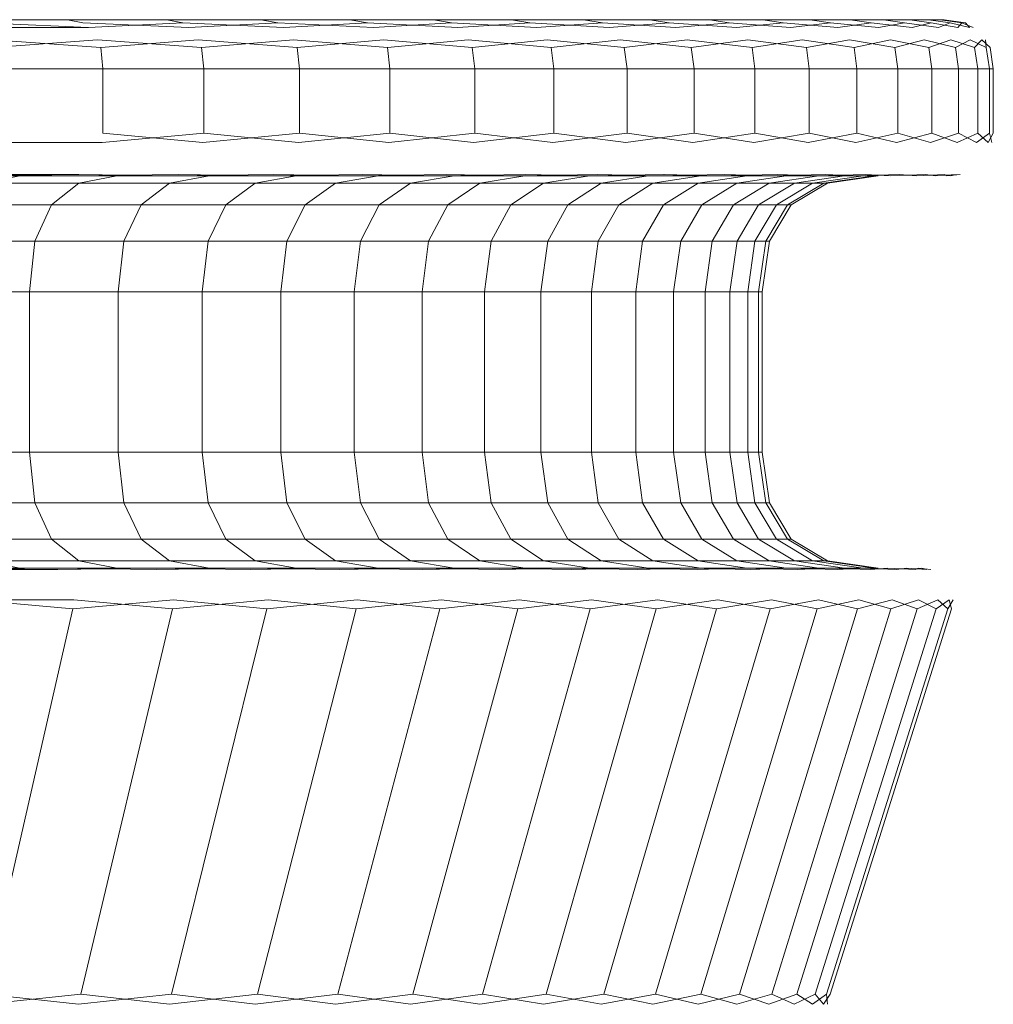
# Model space of a CAD drawing. Header units: millimetres. Extents: x 0 to 3102, y -513 to 108.
# Tile 26 of 32: x 2183.73 to 2190.99, y 100.48 to 107.82. Entities that reach past the tile are written whole.
import ezdxf

# ---------------------------------------------------------------- set-up
doc = ezdxf.new("R2010")
doc.units = ezdxf.units.MM
doc.layers.add('CI282602M_dwg', color=8, linetype='Continuous', lineweight=9)

# ---------------------------------------------------------------- blocks, each defined once
blk = doc.blocks.new('CI282602M_dwg-300031-Zachód')
at = {"color": 18, "lineweight": 9}
for p, q in [((466.4671, 107.8195), (467.2445, 107.8195)), ((467.2445, 107.8195), (466.4671, 107.8195)), ((467.4022, 107.7621), (466.5781, 107.7966)), ((467.2445, 107.8195), (467.3607, 107.7966)), ((467.2445, 107.8195), (467.9854, 107.8195)), ((467.9854, 107.8195), (467.2445, 107.8195)), ((467.2445, 107.8195), (467.3607, 107.7966)), ((468.1499, 107.7621), (467.3607, 107.7966)), ((467.4022, 107.7621), (468.1066, 107.7966)), ((467.9854, 107.8195), (468.1066, 107.7966)), ((467.9854, 107.8195), (468.6883, 107.8195)), ((468.6883, 107.8195), (467.9854, 107.8195)), ((467.9854, 107.8195), (468.1066, 107.7966)), ((468.8592, 107.7621), (468.1066, 107.7966)), ((468.1499, 107.7621), (468.8142, 107.7966)), ((468.6883, 107.8195), (468.8142, 107.7966)), ((468.6883, 107.8195), (469.3519, 107.8195)), ((469.3519, 107.8195), (468.6883, 107.8195)), ((468.6883, 107.8195), (468.8142, 107.7966)), ((469.5289, 107.7621), (468.8142, 107.7966)), ((468.8592, 107.7621), (469.4823, 107.7966)), ((469.3519, 107.8195), (469.4823, 107.7966)), ((469.3519, 107.8195), (469.9747, 107.8195)), ((469.9747, 107.8195), (469.3519, 107.8195)), ((469.3519, 107.8195), (469.4823, 107.7966)), ((470.1575, 107.7621), (469.4823, 107.7966)), ((469.5289, 107.7621), (470.1094, 107.7966)), ((469.9747, 107.8195), (470.1094, 107.7966)), ((469.9747, 107.8195), (470.5556, 107.8195)), ((470.5556, 107.8195), (469.9747, 107.8195)), ((469.9747, 107.8195), (470.1094, 107.7966)), ((470.7437, 107.7621), (470.1094, 107.7966)), ((470.1575, 107.7621), (470.6942, 107.7966)), ((470.5556, 107.8195), (470.6942, 107.7966)), ((470.5556, 107.8195), (471.093, 107.8195)), ((471.093, 107.8195), (470.5556, 107.8195)), ((470.5556, 107.8195), (470.6942, 107.7966)), ((471.2861, 107.7621), (470.6942, 107.7966)), ((470.7437, 107.7621), (471.2353, 107.7966)), ((471.093, 107.8195), (471.2353, 107.7966)), ((471.093, 107.8195), (471.5858, 107.8195)), ((471.5858, 107.8195), (471.093, 107.8195)), ((471.093, 107.8195), (471.2353, 107.7966)), ((471.7834, 107.7621), (471.2353, 107.7966)), ((471.2861, 107.7621), (471.7314, 107.7966)), ((471.5858, 107.8195), (471.7314, 107.7966)), ((471.5858, 107.8195), (472.0323, 107.8195)), ((472.0323, 107.8195), (471.5858, 107.8195)), ((471.5858, 107.8195), (471.7314, 107.7966)), ((472.2342, 107.7621), (471.7314, 107.7966)), ((471.7834, 107.7621), (472.1811, 107.7966)), ((472.0323, 107.8195), (472.1811, 107.7966)), ((472.0323, 107.8195), (472.4315, 107.8195)), ((472.4315, 107.8195), (472.0323, 107.8195)), ((472.0323, 107.8195), (472.1811, 107.7966)), ((472.637, 107.7621), (472.1811, 107.7966)), ((472.2342, 107.7621), (472.5829, 107.7966)), ((472.4315, 107.8195), (472.5829, 107.7966)), ((472.4315, 107.8195), (472.7818, 107.8195)), ((472.7818, 107.8195), (472.4315, 107.8195)), ((472.4315, 107.8195), (472.5829, 107.7966)), ((472.9906, 107.7621), (472.5829, 107.7966)), ((472.637, 107.7621), (472.9356, 107.7966)), ((472.7818, 107.8195), (472.9356, 107.7966)), ((472.7818, 107.8195), (473.082, 107.8195)), ((473.082, 107.8195), (472.7818, 107.8195)), ((472.7818, 107.8195), (472.9356, 107.7966)), ((473.2935, 107.7621), (472.9356, 107.7966)), ((472.9906, 107.7621), (473.2379, 107.7966)), ((473.082, 107.8195), (473.2379, 107.7966)), ((473.082, 107.8195), (473.3306, 107.8195)), ((473.3306, 107.8195), (473.082, 107.8195)), ((473.082, 107.8195), (473.2379, 107.7966)), ((473.5444, 107.7621), (473.2379, 107.7966)), ((473.2935, 107.7621), (473.4882, 107.7966)), ((473.3306, 107.8195), (473.4882, 107.7966)), ((473.3306, 107.8195), (473.5263, 107.8195)), ((473.5263, 107.8195), (473.3306, 107.8195)), ((473.3306, 107.8195), (473.4882, 107.7966)), ((473.742, 107.7621), (473.4882, 107.7966)), ((473.5263, 107.8195), (473.6853, 107.7966)), ((473.5263, 107.8195), (473.6678, 107.8195)), ((473.6678, 107.8195), (473.5263, 107.8195)), ((473.5263, 107.8195), (473.6853, 107.7966)), ((473.5444, 107.7621), (473.6853, 107.7966)), ((473.6678, 107.8195), (473.8278, 107.7966)), ((473.6678, 107.8195), (473.7538, 107.8195)), ((473.7538, 107.8195), (473.6678, 107.8195)), ((473.6678, 107.8195), (473.8278, 107.7966)), ((473.8849, 107.7621), (473.6853, 107.7966)), ((473.742, 107.7621), (473.8278, 107.7966)), ((473.7538, 107.8195), (473.9142, 107.7966)), ((473.7538, 107.8195), (473.7827, 107.8195)), ((473.7827, 107.8195), (473.7538, 107.8195)), ((473.7538, 107.8195), (473.9142, 107.7966)), ((473.7827, 107.8195), (473.9434, 107.7966)), ((473.9716, 107.7621), (473.8278, 107.7966)), ((473.8849, 107.7621), (473.9142, 107.7966)), ((474.0008, 107.7621), (473.9142, 107.7966)), ((473.9716, 107.7621), (473.9434, 107.7966)), ((466.6177, 107.7621), (467.4022, 107.7621)), ((467.4935, 107.613), (466.6811, 107.6704)), ((466.7049, 107.613), (467.4686, 107.6704)), ((468.2451, 107.613), (467.4686, 107.6704)), ((467.4935, 107.613), (468.2191, 107.6704)), ((468.9582, 107.613), (468.2191, 107.6704)), ((468.2451, 107.613), (468.9312, 107.6704)), ((469.6314, 107.613), (468.9312, 107.6704)), ((468.9582, 107.613), (469.6034, 107.6704)), ((470.2633, 107.613), (469.6034, 107.6704)), ((469.6314, 107.613), (470.2345, 107.6704)), ((470.8526, 107.613), (470.2345, 107.6704)), ((470.2633, 107.613), (470.8229, 107.6704)), ((471.3979, 107.613), (470.8229, 107.6704)), ((470.8526, 107.613), (471.3674, 107.6704)), ((471.8978, 107.613), (471.3674, 107.6704)), ((471.3979, 107.613), (471.8666, 107.6704)), ((472.351, 107.613), (471.8666, 107.6704)), ((471.8978, 107.613), (472.3191, 107.6704)), ((472.756, 107.613), (472.3191, 107.6704)), ((472.351, 107.613), (472.7235, 107.6704)), ((473.1115, 107.613), (472.7235, 107.6704)), ((472.756, 107.613), (473.0785, 107.6704)), ((473.416, 107.613), (473.0785, 107.6704)), ((473.1115, 107.613), (473.3826, 107.6704)), ((473.6683, 107.613), (473.3826, 107.6704)), ((473.416, 107.613), (473.6345, 107.6704)), ((473.8669, 107.613), (473.6345, 107.6704)), ((473.6683, 107.613), (473.8329, 107.6704)), ((474.0105, 107.613), (473.8329, 107.6704)), ((473.8669, 107.613), (473.9762, 107.6704)), ((474.0977, 107.613), (473.9762, 107.6704)), ((474.0105, 107.613), (474.0633, 107.6704)), ((474.127, 107.613), (474.0633, 107.6704)), ((474.0977, 107.613), (474.0926, 107.6704)), ((467.4935, 107.613), (467.5101, 107.4524)), ((467.4935, 107.613), (467.5101, 107.4524)), ((468.2451, 107.613), (468.2624, 107.4524)), ((468.2451, 107.613), (468.2624, 107.4524)), ((468.9582, 107.613), (468.9762, 107.4524)), ((468.9582, 107.613), (468.9762, 107.4524)), ((469.6314, 107.613), (469.65, 107.4524)), ((469.6314, 107.613), (469.65, 107.4524)), ((470.2633, 107.613), (470.2826, 107.4524)), ((470.2633, 107.613), (470.2826, 107.4524)), ((470.8526, 107.613), (470.8724, 107.4524)), ((470.8526, 107.613), (470.8724, 107.4524)), ((471.3979, 107.613), (471.4182, 107.4524)), ((471.3979, 107.613), (471.4182, 107.4524)), ((471.8978, 107.613), (471.9186, 107.4524)), ((471.8978, 107.613), (471.9186, 107.4524)), ((472.351, 107.613), (472.3722, 107.4524)), ((472.351, 107.613), (472.3722, 107.4524)), ((472.756, 107.613), (472.7776, 107.4524)), ((472.756, 107.613), (472.7776, 107.4524)), ((473.1115, 107.613), (473.1334, 107.4524)), ((473.1115, 107.613), (473.1334, 107.4524)), ((473.416, 107.613), (473.4383, 107.4524)), ((473.416, 107.613), (473.4383, 107.4524)), ((473.6683, 107.613), (473.6908, 107.4524)), ((473.6683, 107.613), (473.6908, 107.4524)), ((473.8669, 107.613), (473.8896, 107.4524)), ((473.8669, 107.613), (473.8896, 107.4524)), ((474.0105, 107.613), (474.0333, 107.4524)), ((474.0105, 107.613), (474.0333, 107.4524)), ((474.0977, 107.613), (474.1206, 107.4524)), ((474.0977, 107.613), (474.1206, 107.4524)), ((474.127, 107.613), (474.15, 107.4524)), ((467.5101, 107.4524), (466.7207, 107.4524)), ((466.7207, 107.4524), (467.5101, 107.4524)), ((468.2624, 107.4524), (467.5101, 107.4524)), ((467.5101, 107.4524), (468.2624, 107.4524)), ((467.5101, 107.4524), (467.5101, 106.9725)), ((467.5101, 107.4524), (467.5101, 106.9725)), ((468.9762, 107.4524), (468.2624, 107.4524)), ((468.2624, 107.4524), (468.9762, 107.4524)), ((468.2624, 107.4524), (468.2624, 106.9725)), ((468.2624, 107.4524), (468.2624, 106.9725)), ((469.65, 107.4524), (468.9762, 107.4524)), ((468.9762, 107.4524), (469.65, 107.4524)), ((468.9762, 107.4524), (468.9762, 106.9725)), ((468.9762, 107.4524), (468.9762, 106.9725)), ((470.2826, 107.4524), (469.65, 107.4524)), ((469.65, 107.4524), (470.2826, 107.4524)), ((469.65, 107.4524), (469.65, 106.9725)), ((469.65, 107.4524), (469.65, 106.9725)), ((470.8724, 107.4524), (470.2826, 107.4524)), ((470.2826, 107.4524), (470.8724, 107.4524)), ((470.2826, 107.4524), (470.2826, 106.9725)), ((470.2826, 107.4524), (470.2826, 106.9725)), ((471.4182, 107.4524), (470.8724, 107.4524)), ((470.8724, 107.4524), (471.4182, 107.4524)), ((470.8724, 107.4524), (470.8724, 106.9725)), ((470.8724, 107.4524), (470.8724, 106.9725)), ((471.9186, 107.4524), (471.4182, 107.4524)), ((471.4182, 107.4524), (471.9186, 107.4524)), ((471.4182, 107.4524), (471.4182, 106.9725)), ((471.4182, 107.4524), (471.4182, 106.9725)), ((472.3722, 107.4524), (471.9186, 107.4524)), ((471.9186, 107.4524), (472.3722, 107.4524)), ((471.9186, 107.4524), (471.9186, 106.9725)), ((471.9186, 107.4524), (471.9186, 106.9725)), ((472.7776, 107.4524), (472.3722, 107.4524)), ((472.3722, 107.4524), (472.7776, 107.4524)), ((472.3722, 107.4524), (472.3722, 106.9725)), ((472.3722, 107.4524), (472.3722, 106.9725)), ((473.1334, 107.4524), (472.7776, 107.4524)), ((472.7776, 107.4524), (473.1334, 107.4524)), ((472.7776, 107.4524), (472.7776, 106.9725)), ((472.7776, 107.4524), (472.7776, 106.9725)), ((473.4383, 107.4524), (473.1334, 107.4524)), ((473.1334, 107.4524), (473.4383, 107.4524)), ((473.1334, 107.4524), (473.1334, 106.9725)), ((473.1334, 107.4524), (473.1334, 106.9725)), ((473.6908, 107.4524), (473.4383, 107.4524)), ((473.4383, 107.4524), (473.6908, 107.4524)), ((473.4383, 107.4524), (473.4383, 106.9725)), ((473.4383, 107.4524), (473.4383, 106.9725)), ((473.8896, 107.4524), (473.6908, 107.4524)), ((473.6908, 107.4524), (473.8896, 107.4524)), ((473.6908, 107.4524), (473.6908, 106.9725)), ((473.6908, 107.4524), (473.6908, 106.9725)), ((474.0333, 107.4524), (473.8896, 107.4524)), ((473.8896, 107.4524), (474.0333, 107.4524)), ((473.8896, 107.4524), (473.8896, 106.9725)), ((473.8896, 107.4524), (473.8896, 106.9725)), ((474.1206, 107.4524), (474.0333, 107.4524)), ((474.0333, 107.4524), (474.1206, 107.4524)), ((474.0333, 107.4524), (474.0333, 106.9725)), ((474.0333, 107.4524), (474.0333, 106.9725)), ((474.15, 107.4524), (474.1206, 107.4524)), ((474.1206, 107.4524), (474.15, 107.4524)), ((474.1206, 107.4524), (474.1206, 106.9725)), ((474.1206, 107.4524), (474.1206, 106.9725)), ((474.15, 107.4524), (474.15, 106.9725)), ((467.503, 106.9031), (468.2624, 106.9725)), ((468.2549, 106.9031), (467.5101, 106.9725)), ((468.2549, 106.9031), (468.9762, 106.9725)), ((468.9684, 106.9031), (468.2624, 106.9725)), ((468.9684, 106.9031), (469.65, 106.9725)), ((469.642, 106.9031), (468.9762, 106.9725)), ((469.642, 106.9031), (470.2826, 106.9725)), ((470.2743, 106.9031), (469.65, 106.9725)), ((470.2743, 106.9031), (470.8724, 106.9725)), ((470.8639, 106.9031), (470.2826, 106.9725)), ((470.8639, 106.9031), (471.4182, 106.9725)), ((471.4095, 106.9031), (470.8724, 106.9725)), ((471.4095, 106.9031), (471.9186, 106.9725)), ((471.9097, 106.9031), (471.4182, 106.9725)), ((471.9097, 106.9031), (472.3722, 106.9725)), ((472.3631, 106.9031), (471.9186, 106.9725)), ((472.3631, 106.9031), (472.7776, 106.9725)), ((472.7683, 106.9031), (472.3722, 106.9725)), ((472.7683, 106.9031), (473.1334, 106.9725)), ((473.1239, 106.9031), (472.7776, 106.9725)), ((473.1239, 106.9031), (473.4383, 106.9725)), ((473.4287, 106.9031), (473.1334, 106.9725)), ((473.4287, 106.9031), (473.6908, 106.9725)), ((473.6811, 106.9031), (473.4383, 106.9725)), ((473.6811, 106.9031), (473.8896, 106.9725)), ((473.8798, 106.9031), (473.6908, 106.9725)), ((473.8798, 106.9031), (474.0333, 106.9725)), ((474.0235, 106.9031), (473.8896, 106.9725)), ((474.0235, 106.9031), (474.1206, 106.9725)), ((474.1107, 106.9031), (474.0333, 106.9725)), ((474.1107, 106.9031), (474.15, 106.9725)), ((474.14, 106.9032), (474.1206, 106.9725)), ((467.503, 106.9031), (466.7139, 106.9031)), ((466.7139, 106.9031), (467.503, 106.9031)), ((466.8891, 106.6555), (466.1282, 106.6555)), ((466.1282, 106.6555), (466.8891, 106.6555)), ((466.5018, 106.6555), (467.331, 106.6654)), ((467.331, 106.6654), (466.5497, 106.6654)), ((466.6156, 106.6015), (466.8891, 106.6555)), ((466.6156, 106.6015), (466.8891, 106.6555)), ((467.329, 106.6015), (466.6156, 106.6015)), ((466.6156, 106.6015), (467.329, 106.6015)), ((467.6143, 106.6555), (466.8891, 106.6555)), ((466.8891, 106.6555), (467.6143, 106.6555)), ((467.1252, 106.4395), (467.329, 106.6015)), ((467.1252, 106.4395), (467.329, 106.6015)), ((467.2809, 106.6555), (468.0756, 106.6654)), ((467.329, 106.6015), (467.6143, 106.6555)), ((467.329, 106.6015), (467.6143, 106.6555)), ((468.0059, 106.6015), (467.329, 106.6015)), ((467.329, 106.6015), (468.0059, 106.6015)), ((468.0233, 106.6555), (467.331, 106.6654)), ((468.3023, 106.6555), (467.6143, 106.6555)), ((467.6143, 106.6555), (468.3023, 106.6555)), ((467.7941, 106.4395), (468.0059, 106.6015)), ((467.7941, 106.4395), (468.0059, 106.6015)), ((468.0059, 106.6015), (468.3023, 106.6555)), ((468.0059, 106.6015), (468.3023, 106.6555)), ((468.6449, 106.6015), (468.0059, 106.6015)), ((468.0059, 106.6015), (468.6449, 106.6015)), ((468.0233, 106.6555), (468.782, 106.6654)), ((468.7277, 106.6555), (468.0756, 106.6654)), ((468.9519, 106.6555), (468.3023, 106.6555)), ((468.3023, 106.6555), (468.9519, 106.6555)), ((468.4256, 106.4395), (468.6449, 106.6015)), ((468.4256, 106.4395), (468.6449, 106.6015)), ((468.6449, 106.6015), (468.9519, 106.6555)), ((468.6449, 106.6015), (468.9519, 106.6555)), ((469.2448, 106.6015), (468.6449, 106.6015)), ((468.6449, 106.6015), (469.2448, 106.6015)), ((468.7277, 106.6555), (469.4489, 106.6654)), ((469.3926, 106.6555), (468.782, 106.6654)), ((469.5617, 106.6555), (468.9519, 106.6555)), ((468.9519, 106.6555), (469.5617, 106.6555)), ((469.0183, 106.4395), (469.2448, 106.6015)), ((469.0183, 106.4395), (469.2448, 106.6015)), ((469.2448, 106.6015), (469.5617, 106.6555)), ((469.2448, 106.6015), (469.5617, 106.6555)), ((469.8042, 106.6015), (469.2448, 106.6015)), ((469.2448, 106.6015), (469.8042, 106.6015)), ((469.3926, 106.6555), (470.075, 106.6654)), ((470.0168, 106.6555), (469.4489, 106.6654)), ((470.1305, 106.6555), (469.5617, 106.6555)), ((469.5617, 106.6555), (470.1305, 106.6555)), ((469.5711, 106.4395), (469.8042, 106.6015)), ((469.5711, 106.4395), (469.8042, 106.6015)), ((469.8042, 106.6015), (470.1305, 106.6555)), ((469.8042, 106.6015), (470.1305, 106.6555)), ((470.3219, 106.6015), (469.8042, 106.6015)), ((469.8042, 106.6015), (470.3219, 106.6015)), ((470.0168, 106.6555), (470.6588, 106.6654)), ((470.5989, 106.6555), (470.075, 106.6654)), ((470.0827, 106.4395), (470.3219, 106.6015)), ((470.0827, 106.4395), (470.3219, 106.6015)), ((470.6568, 106.6555), (470.1305, 106.6555)), ((470.1305, 106.6555), (470.6568, 106.6555)), ((470.3219, 106.6015), (470.6568, 106.6555)), ((470.3219, 106.6015), (470.6568, 106.6555)), ((470.7965, 106.6015), (470.3219, 106.6015)), ((470.3219, 106.6015), (470.7965, 106.6015)), ((470.5516, 106.4395), (470.7965, 106.6015)), ((470.5516, 106.4395), (470.7965, 106.6015)), ((470.5989, 106.6555), (471.1989, 106.6654)), ((471.1393, 106.6555), (470.6568, 106.6555)), ((470.6568, 106.6555), (471.1393, 106.6555)), ((471.1375, 106.6555), (470.6588, 106.6654)), ((470.7965, 106.6015), (471.1393, 106.6555)), ((470.7965, 106.6015), (471.1393, 106.6555)), ((471.2267, 106.6015), (470.7965, 106.6015)), ((470.7965, 106.6015), (471.2267, 106.6015)), ((470.9767, 106.4395), (471.2267, 106.6015)), ((470.9767, 106.4395), (471.2267, 106.6015)), ((471.1375, 106.6555), (471.6941, 106.6654)), ((471.5768, 106.6555), (471.1393, 106.6555)), ((471.1393, 106.6555), (471.5768, 106.6555)), ((471.6313, 106.6555), (471.1989, 106.6654)), ((471.2267, 106.6015), (471.5768, 106.6555)), ((471.2267, 106.6015), (471.5768, 106.6555)), ((471.6113, 106.6015), (471.2267, 106.6015)), ((471.2267, 106.6015), (471.6113, 106.6015)), ((471.3567, 106.4395), (471.6113, 106.6015)), ((471.3567, 106.4395), (471.6113, 106.6015)), ((471.9677, 106.6555), (471.5768, 106.6555)), ((471.5768, 106.6555), (471.9677, 106.6555)), ((471.6113, 106.6015), (471.9677, 106.6555)), ((471.6113, 106.6015), (471.9677, 106.6555)), ((471.9488, 106.6015), (471.6113, 106.6015)), ((471.6113, 106.6015), (471.9488, 106.6015)), ((471.6313, 106.6555), (472.143, 106.6654)), ((471.6902, 106.4395), (471.9488, 106.6015)), ((471.6902, 106.4395), (471.9488, 106.6015)), ((472.0788, 106.6555), (471.6942, 106.6654)), ((471.9488, 106.6015), (472.3109, 106.6555)), ((471.9488, 106.6015), (472.3109, 106.6555)), ((472.238, 106.6015), (471.9488, 106.6015)), ((471.9488, 106.6015), (472.238, 106.6015)), ((472.3109, 106.6555), (471.9677, 106.6555)), ((471.9677, 106.6555), (472.3109, 106.6555)), ((471.9759, 106.4395), (472.238, 106.6015)), ((471.9759, 106.4395), (472.238, 106.6015)), ((472.0788, 106.6555), (472.5442, 106.6654)), ((472.4788, 106.6555), (472.143, 106.6654)), ((472.2126, 106.4395), (472.4775, 106.6015)), ((472.2126, 106.4395), (472.4775, 106.6015)), ((472.238, 106.6015), (472.6049, 106.6555)), ((472.238, 106.6015), (472.6049, 106.6555)), ((472.4775, 106.6015), (472.238, 106.6015)), ((472.238, 106.6015), (472.4775, 106.6015)), ((472.6049, 106.6555), (472.3109, 106.6555)), ((472.3109, 106.6555), (472.6049, 106.6555)), ((472.3989, 106.4395), (472.6661, 106.6015)), ((472.3989, 106.4395), (472.6661, 106.6015)), ((472.4775, 106.6015), (472.8485, 106.6555)), ((472.4775, 106.6015), (472.8485, 106.6555)), ((472.6661, 106.6015), (472.4775, 106.6015)), ((472.4775, 106.6015), (472.6661, 106.6015)), ((472.4788, 106.6555), (472.8963, 106.6654)), ((472.5336, 106.4395), (472.8024, 106.6015)), ((472.5336, 106.4395), (472.8024, 106.6015)), ((472.8299, 106.6555), (472.5442, 106.6654)), ((472.8485, 106.6555), (472.6049, 106.6555)), ((472.6049, 106.6555), (472.8485, 106.6555)), ((472.6154, 106.4395), (472.8852, 106.6015)), ((472.6154, 106.4395), (472.8852, 106.6015)), ((472.6429, 106.4395), (472.913, 106.6015)), ((472.6661, 106.6015), (473.0402, 106.6555)), ((472.6661, 106.6015), (473.0402, 106.6555)), ((472.8024, 106.6015), (472.6661, 106.6015)), ((472.6661, 106.6015), (472.8024, 106.6015)), ((472.8024, 106.6015), (473.1788, 106.6555)), ((472.8024, 106.6015), (473.1788, 106.6555)), ((472.8852, 106.6015), (472.8024, 106.6015)), ((472.8024, 106.6015), (472.8852, 106.6015)), ((472.8299, 106.6555), (473.198, 106.6654)), ((473.0402, 106.6555), (472.8485, 106.6555)), ((472.8485, 106.6555), (473.0402, 106.6555)), ((472.8852, 106.6015), (473.2629, 106.6555)), ((472.8852, 106.6015), (473.2629, 106.6555)), ((472.913, 106.6015), (472.8852, 106.6015)), ((472.8852, 106.6015), (472.913, 106.6015)), ((473.1307, 106.6555), (472.8963, 106.6654)), ((472.913, 106.6015), (473.2912, 106.6555)), ((473.1788, 106.6555), (473.0402, 106.6555)), ((473.0402, 106.6555), (473.1788, 106.6555)), ((473.1307, 106.6555), (473.4479, 106.6654)), ((473.2629, 106.6555), (473.1788, 106.6555)), ((473.1788, 106.6555), (473.2629, 106.6555)), ((473.3799, 106.6555), (473.198, 106.6654)), ((473.2912, 106.6555), (473.2629, 106.6555)), ((473.2629, 106.6555), (473.2912, 106.6555)), ((473.3799, 106.6555), (473.6446, 106.6654)), ((473.576, 106.6555), (473.4479, 106.6654)), ((473.576, 106.6555), (473.7868, 106.6654)), ((473.7178, 106.6555), (473.6446, 106.6654)), ((473.7178, 106.6555), (473.8732, 106.6654)), ((473.8039, 106.6555), (473.7868, 106.6654)), ((473.8039, 106.6555), (473.9023, 106.6654)), ((473.8329, 106.6555), (473.8732, 106.6654)), ((467.1252, 106.4395), (466.4203, 106.4395)), ((466.4203, 106.4395), (467.1252, 106.4395)), ((467.003, 106.1694), (467.1252, 106.4395)), ((467.003, 106.1694), (467.1252, 106.4395)), ((467.7941, 106.4395), (467.1252, 106.4395)), ((467.1252, 106.4395), (467.7941, 106.4395)), ((467.667, 106.1694), (467.7941, 106.4395)), ((467.667, 106.1694), (467.7941, 106.4395)), ((468.4256, 106.4395), (467.7941, 106.4395)), ((467.7941, 106.4395), (468.4256, 106.4395)), ((468.294, 106.1694), (468.4256, 106.4395)), ((468.294, 106.1694), (468.4256, 106.4395)), ((469.0183, 106.4395), (468.4256, 106.4395)), ((468.4256, 106.4395), (469.0183, 106.4395)), ((468.8825, 106.1694), (469.0183, 106.4395)), ((468.8825, 106.1694), (469.0183, 106.4395)), ((469.5711, 106.4395), (469.0183, 106.4395)), ((469.0183, 106.4395), (469.5711, 106.4395)), ((469.4313, 106.1694), (469.5711, 106.4395)), ((469.4313, 106.1694), (469.5711, 106.4395)), ((470.0827, 106.4395), (469.5711, 106.4395)), ((469.5711, 106.4395), (470.0827, 106.4395)), ((469.9391, 106.1694), (470.0827, 106.4395)), ((469.9391, 106.1694), (470.0827, 106.4395)), ((470.5516, 106.4395), (470.0827, 106.4395)), ((470.0827, 106.4395), (470.5516, 106.4395)), ((470.4047, 106.1694), (470.5516, 106.4395)), ((470.4047, 106.1694), (470.5516, 106.4395)), ((470.9767, 106.4395), (470.5516, 106.4395)), ((470.5516, 106.4395), (470.9767, 106.4395)), ((470.8268, 106.1694), (470.9767, 106.4395)), ((470.8268, 106.1694), (470.9767, 106.4395)), ((471.3567, 106.4395), (470.9767, 106.4395)), ((470.9767, 106.4395), (471.3567, 106.4395)), ((471.2039, 106.1694), (471.3567, 106.4395)), ((471.2039, 106.1694), (471.3567, 106.4395)), ((471.6902, 106.4395), (471.3567, 106.4395)), ((471.3567, 106.4395), (471.6902, 106.4395)), ((471.535, 106.1694), (471.6902, 106.4395)), ((471.535, 106.1694), (471.6902, 106.4395)), ((471.9759, 106.4395), (471.6902, 106.4395)), ((471.6902, 106.4395), (471.9759, 106.4395)), ((471.8186, 106.1694), (471.9759, 106.4395)), ((471.8186, 106.1694), (471.9759, 106.4395)), ((472.2126, 106.4395), (471.9759, 106.4395)), ((471.9759, 106.4395), (472.2126, 106.4395)), ((472.0536, 106.1694), (472.2126, 106.4395)), ((472.0536, 106.1694), (472.2126, 106.4395)), ((472.3989, 106.4395), (472.2126, 106.4395)), ((472.2126, 106.4395), (472.3989, 106.4395)), ((472.2386, 106.1694), (472.3989, 106.4395)), ((472.2386, 106.1694), (472.3989, 106.4395)), ((472.3723, 106.1694), (472.5336, 106.4395)), ((472.3723, 106.1694), (472.5336, 106.4395)), ((472.5336, 106.4395), (472.3989, 106.4395)), ((472.3989, 106.4395), (472.5336, 106.4395)), ((472.4535, 106.1694), (472.6154, 106.4395)), ((472.4535, 106.1694), (472.6154, 106.4395)), ((472.4808, 106.1694), (472.6429, 106.4395)), ((472.6154, 106.4395), (472.5336, 106.4395)), ((472.5336, 106.4395), (472.6154, 106.4395)), ((472.6429, 106.4395), (472.6154, 106.4395)), ((472.6154, 106.4395), (472.6429, 106.4395)), ((466.303, 106.1694), (467.003, 106.1694)), ((467.003, 106.1694), (466.303, 106.1694)), ((466.9622, 105.7914), (467.003, 106.1694)), ((466.9622, 105.7914), (467.003, 106.1694)), ((467.003, 106.1694), (467.667, 106.1694)), ((467.667, 106.1694), (467.003, 106.1694)), ((467.6247, 105.7914), (467.667, 106.1694)), ((467.6247, 105.7914), (467.667, 106.1694)), ((467.667, 106.1694), (468.294, 106.1694)), ((468.294, 106.1694), (467.667, 106.1694)), ((468.2501, 105.7914), (468.294, 106.1694)), ((468.2501, 105.7914), (468.294, 106.1694)), ((468.294, 106.1694), (468.8825, 106.1694)), ((468.8825, 106.1694), (468.294, 106.1694)), ((468.8372, 105.7914), (468.8825, 106.1694)), ((468.8372, 105.7914), (468.8825, 106.1694)), ((468.8825, 106.1694), (469.4313, 106.1694)), ((469.4313, 106.1694), (468.8825, 106.1694)), ((469.3847, 105.7914), (469.4313, 106.1694)), ((469.3847, 105.7914), (469.4313, 106.1694)), ((469.4313, 106.1694), (469.9391, 106.1694)), ((469.9391, 106.1694), (469.4313, 106.1694)), ((469.8913, 105.7914), (469.9391, 106.1694)), ((469.8913, 105.7914), (469.9391, 106.1694)), ((469.9391, 106.1694), (470.4047, 106.1694)), ((470.4047, 106.1694), (469.9391, 106.1694)), ((470.3558, 105.7914), (470.4047, 106.1694)), ((470.3558, 105.7914), (470.4047, 106.1694)), ((470.4047, 106.1694), (470.8268, 106.1694)), ((470.8268, 106.1694), (470.4047, 106.1694)), ((470.7768, 105.7914), (470.8268, 106.1694)), ((470.7768, 105.7914), (470.8268, 106.1694)), ((470.8268, 106.1694), (471.2039, 106.1694)), ((471.2039, 106.1694), (470.8268, 106.1694)), ((471.153, 105.7914), (471.2039, 106.1694)), ((471.153, 105.7914), (471.2039, 106.1694)), ((471.2039, 106.1694), (471.535, 106.1694)), ((471.535, 106.1694), (471.2039, 106.1694)), ((471.4833, 105.7914), (471.535, 106.1694)), ((471.4833, 105.7914), (471.535, 106.1694)), ((471.535, 106.1694), (471.8186, 106.1694)), ((471.8186, 106.1694), (471.535, 106.1694)), ((471.7662, 105.7914), (471.8186, 106.1694)), ((471.7662, 105.7914), (471.8186, 106.1694)), ((471.8186, 106.1694), (472.0536, 106.1694)), ((472.0536, 106.1694), (471.8186, 106.1694)), ((472.0006, 105.7914), (472.0536, 106.1694)), ((472.0006, 105.7914), (472.0536, 106.1694)), ((472.0536, 106.1694), (472.2386, 106.1694)), ((472.2386, 106.1694), (472.0536, 106.1694)), ((472.1851, 105.7914), (472.2386, 106.1694)), ((472.1851, 105.7914), (472.2386, 106.1694)), ((472.2386, 106.1694), (472.3723, 106.1694)), ((472.3723, 106.1694), (472.2386, 106.1694)), ((472.3185, 105.7914), (472.3723, 106.1694)), ((472.3185, 105.7914), (472.3723, 106.1694)), ((472.3723, 106.1694), (472.4535, 106.1694)), ((472.4535, 106.1694), (472.3723, 106.1694)), ((472.3995, 105.7914), (472.4535, 106.1694)), ((472.3995, 105.7914), (472.4535, 106.1694)), ((472.4268, 105.7914), (472.4808, 106.1694)), ((472.4535, 106.1694), (472.4808, 106.1694)), ((472.4808, 106.1694), (472.4535, 106.1694)), ((466.2639, 105.7914), (466.9622, 105.7914)), ((466.9622, 105.7914), (466.2639, 105.7914)), ((466.9622, 105.7914), (467.6247, 105.7914)), ((467.6247, 105.7914), (466.9622, 105.7914)), ((466.9622, 104.5944), (466.9622, 105.7914)), ((466.9622, 104.5944), (466.9622, 105.7914)), ((467.6247, 105.7914), (468.2501, 105.7914)), ((468.2501, 105.7914), (467.6247, 105.7914)), ((467.6247, 104.5944), (467.6247, 105.7914)), ((467.6247, 104.5944), (467.6247, 105.7914)), ((468.2501, 105.7914), (468.8372, 105.7914)), ((468.8372, 105.7914), (468.2501, 105.7914)), ((468.2501, 104.5944), (468.2501, 105.7914)), ((468.2501, 104.5944), (468.2501, 105.7914)), ((468.8372, 105.7914), (469.3847, 105.7914)), ((469.3847, 105.7914), (468.8372, 105.7914)), ((468.8372, 104.5944), (468.8372, 105.7914)), ((468.8372, 104.5944), (468.8372, 105.7914)), ((469.3847, 105.7914), (469.8913, 105.7914)), ((469.8913, 105.7914), (469.3847, 105.7914)), ((469.3847, 104.5944), (469.3847, 105.7914)), ((469.3847, 104.5944), (469.3847, 105.7914)), ((469.8913, 105.7914), (470.3558, 105.7914)), ((470.3558, 105.7914), (469.8913, 105.7914)), ((469.8913, 104.5944), (469.8913, 105.7914)), ((469.8913, 104.5944), (469.8913, 105.7914)), ((470.3558, 105.7914), (470.7768, 105.7914)), ((470.7768, 105.7914), (470.3558, 105.7914)), ((470.3558, 104.5944), (470.3558, 105.7914)), ((470.3558, 104.5944), (470.3558, 105.7914)), ((470.7768, 105.7914), (471.153, 105.7914)), ((471.153, 105.7914), (470.7768, 105.7914)), ((470.7768, 104.5944), (470.7768, 105.7914)), ((470.7768, 104.5944), (470.7768, 105.7914)), ((471.153, 105.7914), (471.4833, 105.7914)), ((471.4833, 105.7914), (471.153, 105.7914)), ((471.153, 104.5944), (471.153, 105.7914)), ((471.153, 104.5944), (471.153, 105.7914)), ((471.4833, 105.7914), (471.7662, 105.7914)), ((471.7662, 105.7914), (471.4833, 105.7914)), ((471.4833, 104.5944), (471.4833, 105.7914)), ((471.4833, 104.5944), (471.4833, 105.7914)), ((471.7662, 105.7914), (472.0006, 105.7914)), ((472.0006, 105.7914), (471.7662, 105.7914)), ((471.7662, 104.5944), (471.7662, 105.7914)), ((471.7662, 104.5944), (471.7662, 105.7914)), ((472.0006, 105.7914), (472.1851, 105.7914)), ((472.1851, 105.7914), (472.0006, 105.7914)), ((472.0006, 104.5944), (472.0006, 105.7914)), ((472.0006, 104.5944), (472.0006, 105.7914)), ((472.1851, 105.7914), (472.3185, 105.7914)), ((472.3185, 105.7914), (472.1851, 105.7914)), ((472.1851, 104.5944), (472.1851, 105.7914)), ((472.1851, 104.5944), (472.1851, 105.7914)), ((472.3185, 105.7914), (472.3995, 105.7914)), ((472.3995, 105.7914), (472.3185, 105.7914)), ((472.3185, 104.5944), (472.3185, 105.7914)), ((472.3185, 104.5944), (472.3185, 105.7914)), ((472.3995, 105.7914), (472.4268, 105.7914)), ((472.4268, 105.7914), (472.3995, 105.7914)), ((472.3995, 104.5944), (472.3995, 105.7914)), ((472.3995, 104.5944), (472.3995, 105.7914)), ((472.4268, 104.5944), (472.4268, 105.7914)), ((466.9622, 104.5944), (466.2639, 104.5944)), ((466.2639, 104.5944), (466.9622, 104.5944)), ((467.003, 104.2163), (466.9622, 104.5944)), ((467.6247, 104.5944), (466.9622, 104.5944)), ((467.003, 104.2163), (466.9622, 104.5944)), ((466.9622, 104.5944), (467.6247, 104.5944)), ((467.667, 104.2163), (467.6247, 104.5944)), ((468.2501, 104.5944), (467.6247, 104.5944)), ((467.667, 104.2163), (467.6247, 104.5944)), ((467.6247, 104.5944), (468.2501, 104.5944)), ((468.294, 104.2163), (468.2501, 104.5944)), ((468.8372, 104.5944), (468.2501, 104.5944)), ((468.294, 104.2163), (468.2501, 104.5944)), ((468.2501, 104.5944), (468.8372, 104.5944)), ((468.8825, 104.2163), (468.8372, 104.5944)), ((469.3847, 104.5944), (468.8372, 104.5944)), ((468.8825, 104.2163), (468.8372, 104.5944)), ((468.8372, 104.5944), (469.3847, 104.5944)), ((469.4313, 104.2163), (469.3847, 104.5944)), ((469.8913, 104.5944), (469.3847, 104.5944)), ((469.4313, 104.2163), (469.3847, 104.5944)), ((469.3847, 104.5944), (469.8913, 104.5944)), ((469.9391, 104.2163), (469.8913, 104.5944)), ((470.3558, 104.5944), (469.8913, 104.5944)), ((469.9391, 104.2163), (469.8913, 104.5944)), ((469.8913, 104.5944), (470.3558, 104.5944)), ((470.4047, 104.2163), (470.3558, 104.5944)), ((470.7768, 104.5944), (470.3558, 104.5944)), ((470.4047, 104.2163), (470.3558, 104.5944)), ((470.3558, 104.5944), (470.7768, 104.5944)), ((470.8268, 104.2163), (470.7768, 104.5944)), ((471.153, 104.5944), (470.7768, 104.5944)), ((470.8268, 104.2163), (470.7768, 104.5944)), ((470.7768, 104.5944), (471.153, 104.5944)), ((471.2039, 104.2163), (471.153, 104.5944)), ((471.4833, 104.5944), (471.153, 104.5944)), ((471.2039, 104.2163), (471.153, 104.5944)), ((471.153, 104.5944), (471.4833, 104.5944)), ((471.535, 104.2163), (471.4833, 104.5944)), ((471.7662, 104.5944), (471.4833, 104.5944)), ((471.535, 104.2163), (471.4833, 104.5944)), ((471.4833, 104.5944), (471.7662, 104.5944)), ((471.8186, 104.2163), (471.7662, 104.5944)), ((472.0006, 104.5944), (471.7662, 104.5944)), ((471.8186, 104.2163), (471.7662, 104.5944)), ((471.7662, 104.5944), (472.0006, 104.5944)), ((472.0536, 104.2163), (472.0006, 104.5944)), ((472.1851, 104.5944), (472.0006, 104.5944)), ((472.0536, 104.2163), (472.0006, 104.5944)), ((472.0006, 104.5944), (472.1851, 104.5944)), ((472.2386, 104.2163), (472.1851, 104.5944)), ((472.3185, 104.5944), (472.1851, 104.5944)), ((472.2386, 104.2163), (472.1851, 104.5944)), ((472.1851, 104.5944), (472.3185, 104.5944)), ((472.3723, 104.2163), (472.3185, 104.5944)), ((472.3995, 104.5944), (472.3185, 104.5944)), ((472.3723, 104.2163), (472.3185, 104.5944)), ((472.3185, 104.5944), (472.3995, 104.5944)), ((472.4535, 104.2163), (472.3995, 104.5944)), ((472.4268, 104.5944), (472.3995, 104.5944)), ((472.4535, 104.2163), (472.3995, 104.5944)), ((472.3995, 104.5944), (472.4268, 104.5944)), ((472.4808, 104.2163), (472.4268, 104.5944)), ((467.003, 104.2163), (466.303, 104.2163)), ((466.303, 104.2163), (467.003, 104.2163)), ((467.1252, 103.9462), (467.003, 104.2163)), ((467.667, 104.2163), (467.003, 104.2163)), ((467.1252, 103.9462), (467.003, 104.2163)), ((467.003, 104.2163), (467.667, 104.2163)), ((467.7941, 103.9462), (467.667, 104.2163)), ((468.294, 104.2163), (467.667, 104.2163)), ((467.7941, 103.9462), (467.667, 104.2163)), ((467.667, 104.2163), (468.294, 104.2163)), ((468.4256, 103.9462), (468.294, 104.2163)), ((468.8825, 104.2163), (468.294, 104.2163)), ((468.4256, 103.9462), (468.294, 104.2163)), ((468.294, 104.2163), (468.8825, 104.2163)), ((469.0183, 103.9462), (468.8825, 104.2163)), ((469.4313, 104.2163), (468.8825, 104.2163)), ((469.0183, 103.9462), (468.8825, 104.2163)), ((468.8825, 104.2163), (469.4313, 104.2163)), ((469.5711, 103.9462), (469.4313, 104.2163)), ((469.9391, 104.2163), (469.4313, 104.2163)), ((469.5711, 103.9462), (469.4313, 104.2163)), ((469.4313, 104.2163), (469.9391, 104.2163)), ((470.0827, 103.9462), (469.9391, 104.2163)), ((470.4047, 104.2163), (469.9391, 104.2163)), ((470.0827, 103.9462), (469.9391, 104.2163)), ((469.9391, 104.2163), (470.4047, 104.2163)), ((470.5516, 103.9462), (470.4047, 104.2163)), ((470.8268, 104.2163), (470.4047, 104.2163)), ((470.5516, 103.9462), (470.4047, 104.2163)), ((470.4047, 104.2163), (470.8268, 104.2163)), ((470.9767, 103.9462), (470.8268, 104.2163)), ((471.2039, 104.2163), (470.8268, 104.2163)), ((470.9767, 103.9462), (470.8268, 104.2163)), ((470.8268, 104.2163), (471.2039, 104.2163)), ((471.3567, 103.9462), (471.2039, 104.2163)), ((471.535, 104.2163), (471.2039, 104.2163)), ((471.3567, 103.9462), (471.2039, 104.2163)), ((471.2039, 104.2163), (471.535, 104.2163)), ((471.6902, 103.9462), (471.535, 104.2163)), ((471.8186, 104.2163), (471.535, 104.2163)), ((471.6902, 103.9462), (471.535, 104.2163)), ((471.535, 104.2163), (471.8186, 104.2163)), ((471.9759, 103.9462), (471.8186, 104.2163)), ((472.0536, 104.2163), (471.8186, 104.2163)), ((471.9759, 103.9462), (471.8186, 104.2163)), ((471.8186, 104.2163), (472.0536, 104.2163)), ((472.2126, 103.9462), (472.0536, 104.2163)), ((472.2386, 104.2163), (472.0536, 104.2163)), ((472.2126, 103.9462), (472.0536, 104.2163)), ((472.0536, 104.2163), (472.2386, 104.2163)), ((472.3989, 103.9462), (472.2386, 104.2163)), ((472.3723, 104.2163), (472.2386, 104.2163)), ((472.3989, 103.9462), (472.2386, 104.2163)), ((472.2386, 104.2163), (472.3723, 104.2163)), ((472.5336, 103.9462), (472.3723, 104.2163)), ((472.4535, 104.2163), (472.3723, 104.2163)), ((472.5336, 103.9462), (472.3723, 104.2163)), ((472.3723, 104.2163), (472.4535, 104.2163)), ((472.6154, 103.9462), (472.4535, 104.2163)), ((472.4808, 104.2163), (472.4535, 104.2163)), ((472.6154, 103.9462), (472.4535, 104.2163)), ((472.4535, 104.2163), (472.4808, 104.2163)), ((472.6429, 103.9462), (472.4808, 104.2163)), ((467.1252, 103.9462), (466.4203, 103.9462)), ((466.4203, 103.9462), (467.1252, 103.9462)), ((467.329, 103.7842), (467.1252, 103.9462)), ((467.7941, 103.9462), (467.1252, 103.9462)), ((467.1252, 103.9462), (467.7941, 103.9462)), ((467.329, 103.7842), (467.1252, 103.9462)), ((468.0059, 103.7842), (467.7941, 103.9462)), ((468.4256, 103.9462), (467.7941, 103.9462)), ((467.7941, 103.9462), (468.4256, 103.9462)), ((468.0059, 103.7842), (467.7941, 103.9462)), ((468.6449, 103.7842), (468.4256, 103.9462)), ((469.0183, 103.9462), (468.4256, 103.9462)), ((468.4256, 103.9462), (469.0183, 103.9462)), ((468.6449, 103.7842), (468.4256, 103.9462)), ((469.2448, 103.7842), (469.0183, 103.9462)), ((469.5711, 103.9462), (469.0183, 103.9462)), ((469.0183, 103.9462), (469.5711, 103.9462)), ((469.2448, 103.7842), (469.0183, 103.9462)), ((469.8042, 103.7842), (469.5711, 103.9462)), ((470.0827, 103.9462), (469.5711, 103.9462)), ((469.5711, 103.9462), (470.0827, 103.9462)), ((469.8042, 103.7842), (469.5711, 103.9462)), ((470.3219, 103.7842), (470.0827, 103.9462)), ((470.5516, 103.9462), (470.0827, 103.9462)), ((470.0827, 103.9462), (470.5516, 103.9462)), ((470.3219, 103.7842), (470.0827, 103.9462)), ((470.7965, 103.7842), (470.5516, 103.9462)), ((470.9767, 103.9462), (470.5516, 103.9462)), ((470.5516, 103.9462), (470.9767, 103.9462)), ((470.7965, 103.7842), (470.5516, 103.9462)), ((471.2267, 103.7842), (470.9767, 103.9462)), ((471.3567, 103.9462), (470.9767, 103.9462)), ((470.9767, 103.9462), (471.3567, 103.9462)), ((471.2267, 103.7842), (470.9767, 103.9462)), ((471.6113, 103.7842), (471.3567, 103.9462)), ((471.6902, 103.9462), (471.3567, 103.9462)), ((471.3567, 103.9462), (471.6902, 103.9462)), ((471.6113, 103.7842), (471.3567, 103.9462)), ((471.9488, 103.7842), (471.6902, 103.9462)), ((471.9759, 103.9462), (471.6902, 103.9462)), ((471.6902, 103.9462), (471.9759, 103.9462)), ((471.9488, 103.7842), (471.6902, 103.9462)), ((472.238, 103.7842), (471.9759, 103.9462)), ((472.2126, 103.9462), (471.9759, 103.9462)), ((471.9759, 103.9462), (472.2126, 103.9462)), ((472.238, 103.7842), (471.9759, 103.9462)), ((472.4775, 103.7842), (472.2126, 103.9462)), ((472.3989, 103.9462), (472.2126, 103.9462)), ((472.2126, 103.9462), (472.3989, 103.9462)), ((472.4775, 103.7842), (472.2126, 103.9462)), ((472.6661, 103.7842), (472.3989, 103.9462)), ((472.5336, 103.9462), (472.3989, 103.9462)), ((472.3989, 103.9462), (472.5336, 103.9462)), ((472.6661, 103.7842), (472.3989, 103.9462)), ((472.8024, 103.7842), (472.5336, 103.9462)), ((472.6154, 103.9462), (472.5336, 103.9462)), ((472.5336, 103.9462), (472.6154, 103.9462)), ((472.8024, 103.7842), (472.5336, 103.9462)), ((472.8852, 103.7842), (472.6154, 103.9462)), ((472.6429, 103.9462), (472.6154, 103.9462)), ((472.6154, 103.9462), (472.6429, 103.9462)), ((472.8852, 103.7842), (472.6154, 103.9462)), ((472.913, 103.7842), (472.6429, 103.9462)), ((466.8891, 103.7302), (466.6156, 103.7842)), ((466.6156, 103.7842), (467.329, 103.7842)), ((467.329, 103.7842), (466.6156, 103.7842)), ((466.8891, 103.7302), (466.6156, 103.7842)), ((467.6143, 103.7302), (467.329, 103.7842)), ((467.329, 103.7842), (468.0059, 103.7842)), ((468.0059, 103.7842), (467.329, 103.7842)), ((467.6143, 103.7302), (467.329, 103.7842)), ((468.3023, 103.7302), (468.0059, 103.7842)), ((468.0059, 103.7842), (468.6449, 103.7842)), ((468.6449, 103.7842), (468.0059, 103.7842)), ((468.3023, 103.7302), (468.0059, 103.7842)), ((468.9519, 103.7302), (468.6449, 103.7842)), ((468.6449, 103.7842), (469.2448, 103.7842)), ((469.2448, 103.7842), (468.6449, 103.7842)), ((468.9519, 103.7302), (468.6449, 103.7842)), ((469.5617, 103.7302), (469.2448, 103.7842)), ((469.2448, 103.7842), (469.8042, 103.7842)), ((469.8042, 103.7842), (469.2448, 103.7842)), ((469.5617, 103.7302), (469.2448, 103.7842)), ((470.1305, 103.7302), (469.8042, 103.7842)), ((469.8042, 103.7842), (470.3219, 103.7842)), ((470.3219, 103.7842), (469.8042, 103.7842)), ((470.1305, 103.7302), (469.8042, 103.7842)), ((470.6568, 103.7302), (470.3219, 103.7842)), ((470.3219, 103.7842), (470.7965, 103.7842)), ((470.7965, 103.7842), (470.3219, 103.7842)), ((470.6568, 103.7302), (470.3219, 103.7842)), ((471.1393, 103.7302), (470.7965, 103.7842)), ((470.7965, 103.7842), (471.2267, 103.7842)), ((471.2267, 103.7842), (470.7965, 103.7842)), ((471.1393, 103.7302), (470.7965, 103.7842)), ((471.5768, 103.7302), (471.2267, 103.7842)), ((471.2267, 103.7842), (471.6113, 103.7842)), ((471.6113, 103.7842), (471.2267, 103.7842)), ((471.5768, 103.7302), (471.2267, 103.7842)), ((471.9677, 103.7302), (471.6113, 103.7842)), ((471.6113, 103.7842), (471.9488, 103.7842)), ((471.9488, 103.7842), (471.6113, 103.7842)), ((471.9677, 103.7302), (471.6113, 103.7842)), ((472.3109, 103.7302), (471.9488, 103.7842)), ((471.9488, 103.7842), (472.238, 103.7842)), ((472.238, 103.7842), (471.9488, 103.7842)), ((472.3109, 103.7302), (471.9488, 103.7842)), ((472.6049, 103.7302), (472.238, 103.7842)), ((472.238, 103.7842), (472.4775, 103.7842)), ((472.4775, 103.7842), (472.238, 103.7842)), ((472.6049, 103.7302), (472.238, 103.7842)), ((472.8485, 103.7302), (472.4775, 103.7842)), ((472.4775, 103.7842), (472.6661, 103.7842)), ((472.6661, 103.7842), (472.4775, 103.7842)), ((472.8485, 103.7302), (472.4775, 103.7842)), ((473.0402, 103.7302), (472.6661, 103.7842)), ((472.6661, 103.7842), (472.8024, 103.7842)), ((472.8024, 103.7842), (472.6661, 103.7842)), ((473.0402, 103.7302), (472.6661, 103.7842)), ((473.1788, 103.7302), (472.8024, 103.7842)), ((472.8024, 103.7842), (472.8852, 103.7842)), ((472.8852, 103.7842), (472.8024, 103.7842)), ((473.1788, 103.7302), (472.8024, 103.7842)), ((473.2629, 103.7302), (472.8852, 103.7842)), ((472.8852, 103.7842), (472.913, 103.7842)), ((472.913, 103.7842), (472.8852, 103.7842)), ((473.2629, 103.7302), (472.8852, 103.7842)), ((473.2912, 103.7302), (472.913, 103.7842)), ((466.1282, 103.7302), (466.8891, 103.7302)), ((466.8891, 103.7302), (466.1282, 103.7302)), ((467.1251, 103.7302), (466.3989, 103.7207)), ((466.3989, 103.7207), (467.1731, 103.7207)), ((466.8891, 103.7302), (467.6143, 103.7302)), ((467.6143, 103.7302), (466.8891, 103.7302)), ((467.1251, 103.7302), (467.9108, 103.7207)), ((467.8607, 103.7302), (467.1731, 103.7207)), ((467.6143, 103.7302), (468.3023, 103.7302)), ((468.3023, 103.7302), (467.6143, 103.7302)), ((467.8607, 103.7302), (468.6107, 103.7207)), ((468.5587, 103.7302), (467.9108, 103.7207)), ((468.3023, 103.7302), (468.9519, 103.7302)), ((468.9519, 103.7302), (468.3023, 103.7302)), ((468.5587, 103.7302), (469.2715, 103.7207)), ((469.2177, 103.7302), (468.6107, 103.7207)), ((468.9519, 103.7302), (469.5617, 103.7302)), ((469.5617, 103.7302), (468.9519, 103.7302)), ((469.2177, 103.7302), (469.8918, 103.7207)), ((469.8362, 103.7302), (469.2715, 103.7207)), ((469.5617, 103.7302), (470.1305, 103.7302)), ((470.1305, 103.7302), (469.5617, 103.7302)), ((469.8362, 103.7302), (470.4702, 103.7207)), ((470.413, 103.7302), (469.8918, 103.7207)), ((470.1305, 103.7302), (470.6568, 103.7302)), ((470.6568, 103.7302), (470.1305, 103.7302)), ((470.413, 103.7302), (471.0054, 103.7207)), ((470.9467, 103.7302), (470.4702, 103.7207)), ((470.6568, 103.7302), (471.1393, 103.7302)), ((471.1393, 103.7302), (470.6568, 103.7302)), ((470.9467, 103.7302), (471.4961, 103.7207)), ((471.4359, 103.7302), (471.0054, 103.7207)), ((471.1393, 103.7302), (471.5768, 103.7302)), ((471.5768, 103.7302), (471.1393, 103.7302)), ((471.4359, 103.7302), (471.9408, 103.7207)), ((471.8794, 103.7302), (471.4961, 103.7207)), ((471.5768, 103.7302), (471.9677, 103.7302)), ((471.9677, 103.7302), (471.5768, 103.7302)), ((471.8794, 103.7302), (472.3383, 103.7207)), ((472.2758, 103.7302), (471.9408, 103.7207)), ((471.9677, 103.7302), (472.3109, 103.7302)), ((472.3109, 103.7302), (471.9677, 103.7302)), ((472.2757, 103.7302), (472.6872, 103.7207)), ((472.3109, 103.7302), (472.6049, 103.7302)), ((472.6049, 103.7302), (472.3109, 103.7302)), ((472.6236, 103.7302), (472.3383, 103.7207)), ((472.6049, 103.7302), (472.8485, 103.7302)), ((472.8485, 103.7302), (472.6049, 103.7302)), ((472.6236, 103.7302), (472.9861, 103.7207)), ((472.9217, 103.7302), (472.6872, 103.7207)), ((472.8485, 103.7302), (473.0402, 103.7302)), ((473.0402, 103.7302), (472.8485, 103.7302)), ((472.9217, 103.7302), (473.2337, 103.7207)), ((473.1686, 103.7302), (472.9861, 103.7207)), ((473.0402, 103.7302), (473.1788, 103.7302)), ((473.1788, 103.7302), (473.0402, 103.7302)), ((473.1686, 103.7302), (473.4286, 103.7207)), ((473.1788, 103.7302), (473.2629, 103.7302)), ((473.2629, 103.7302), (473.1788, 103.7302)), ((473.3629, 103.7302), (473.2337, 103.7207)), ((473.2629, 103.7302), (473.2912, 103.7302)), ((473.2912, 103.7302), (473.2629, 103.7302)), ((473.3629, 103.7302), (473.5695, 103.7207)), ((473.5035, 103.7302), (473.4286, 103.7207)), ((473.5035, 103.7302), (473.6551, 103.7207)), ((473.5888, 103.7302), (473.5695, 103.7207)), ((473.5888, 103.7302), (473.6839, 103.7207)), ((473.6175, 103.7302), (473.6551, 103.7207)), ((467.2934, 103.494), (466.5138, 103.494)), ((466.5138, 103.494), (467.2854, 103.4279)), ((468.0362, 103.494), (467.2854, 103.4279)), ((467.2934, 103.494), (468.028, 103.4279)), ((468.7411, 103.494), (468.028, 103.4279)), ((468.0362, 103.494), (468.7325, 103.4279)), ((469.4065, 103.494), (468.7325, 103.4279)), ((468.7411, 103.494), (469.3976, 103.4279)), ((470.0311, 103.494), (469.3976, 103.4279)), ((469.4065, 103.494), (470.0219, 103.4279)), ((470.6136, 103.494), (470.0219, 103.4279)), ((470.0311, 103.494), (470.6042, 103.4279)), ((471.1527, 103.494), (470.6042, 103.4279)), ((470.6136, 103.494), (471.143, 103.4279)), ((471.6468, 103.494), (471.143, 103.4279)), ((471.1527, 103.494), (471.6369, 103.4279)), ((472.0947, 103.494), (471.6369, 103.4279)), ((471.6468, 103.494), (472.0846, 103.4279)), ((472.495, 103.494), (472.0846, 103.4279)), ((472.0947, 103.494), (472.4847, 103.4279)), ((472.8464, 103.494), (472.4847, 103.4279)), ((472.495, 103.494), (472.8359, 103.4279)), ((473.1474, 103.494), (472.8359, 103.4279)), ((472.8464, 103.494), (473.1368, 103.4279)), ((473.3968, 103.494), (473.1368, 103.4279)), ((473.1474, 103.494), (473.386, 103.4279)), ((473.5931, 103.494), (473.386, 103.4279)), ((473.3968, 103.494), (473.5822, 103.4279)), ((473.735, 103.494), (473.5822, 103.4279)), ((473.5931, 103.494), (473.7241, 103.4279)), ((473.8212, 103.494), (473.7241, 103.4279)), ((473.735, 103.494), (473.8102, 103.4279)), ((473.8502, 103.494), (473.8102, 103.4279)), ((473.8212, 103.494), (473.8392, 103.4279)), ((466.6301, 100.5544), (467.2854, 103.4279)), ((466.6301, 100.5544), (467.2854, 103.4279)), ((467.3442, 100.5544), (468.028, 103.4279)), ((467.3442, 100.5544), (468.028, 103.4279)), ((468.0217, 100.5544), (468.7325, 103.4279)), ((468.0217, 100.5544), (468.7325, 103.4279)), ((468.6614, 100.5544), (469.3976, 103.4279)), ((468.6614, 100.5544), (469.3976, 103.4279)), ((469.2618, 100.5544), (470.0219, 103.4279)), ((469.2618, 100.5544), (470.0219, 103.4279)), ((469.8218, 100.5544), (470.6042, 103.4279)), ((469.8218, 100.5544), (470.6042, 103.4279)), ((470.3398, 100.5544), (471.143, 103.4279)), ((470.3398, 100.5544), (471.143, 103.4279)), ((470.8148, 100.5544), (471.6369, 103.4279)), ((470.8149, 100.5544), (471.6369, 103.4279)), ((471.2455, 100.5544), (472.0846, 103.4279)), ((471.2455, 100.5544), (472.0846, 103.4279)), ((471.6303, 100.5544), (472.4847, 103.4279)), ((471.6303, 100.5544), (472.4847, 103.4279)), ((471.968, 100.5544), (472.8359, 103.4279)), ((471.968, 100.5544), (472.8359, 103.4279)), ((472.2574, 100.5544), (473.1368, 103.4279)), ((472.2574, 100.5544), (473.1368, 103.4279)), ((472.4972, 100.5544), (473.386, 103.4279)), ((472.4972, 100.5544), (473.386, 103.4279)), ((472.6859, 100.5544), (473.5822, 103.4279)), ((472.6859, 100.5544), (473.5822, 103.4279)), ((472.8223, 100.5544), (473.7241, 103.4279)), ((472.8223, 100.5544), (473.7241, 103.4279)), ((472.9051, 100.5544), (473.8102, 103.4279)), ((472.9051, 100.5544), (473.8102, 103.4279)), ((472.933, 100.5544), (473.8392, 103.4279)), ((467.3442, 100.5544), (466.615, 100.4783)), ((466.6301, 100.5544), (467.3284, 100.4783)), ((468.0217, 100.5544), (467.3284, 100.4783)), ((467.3442, 100.5544), (468.0054, 100.4783)), ((468.6614, 100.5544), (468.0054, 100.4783)), ((468.0217, 100.5544), (468.6444, 100.4783)), ((469.2618, 100.5544), (468.6444, 100.4783)), ((468.6614, 100.5544), (469.2443, 100.4783)), ((469.8218, 100.5544), (469.2443, 100.4783)), ((469.2618, 100.5544), (469.8038, 100.4783)), ((470.3398, 100.5544), (469.8038, 100.4783)), ((469.8218, 100.5544), (470.3214, 100.4783)), ((470.8148, 100.5544), (470.3214, 100.4783)), ((470.3398, 100.5544), (470.796, 100.4783)), ((471.2455, 100.5544), (470.796, 100.4783)), ((470.8149, 100.5544), (471.2262, 100.4783)), ((471.6303, 100.5544), (471.2262, 100.4783)), ((471.2455, 100.5544), (471.6106, 100.4783)), ((471.968, 100.5544), (471.6106, 100.4783)), ((471.6303, 100.5544), (471.9481, 100.4783)), ((472.2574, 100.5544), (471.9481, 100.4783)), ((471.968, 100.5544), (472.2372, 100.4783)), ((472.4972, 100.5544), (472.2372, 100.4783)), ((472.2574, 100.5544), (472.4767, 100.4783)), ((472.6859, 100.5544), (472.4767, 100.4783)), ((472.4972, 100.5544), (472.6653, 100.4783)), ((472.8223, 100.5544), (472.6653, 100.4783)), ((472.6859, 100.5544), (472.8016, 100.4783)), ((472.9051, 100.5544), (472.8016, 100.4783)), ((472.8223, 100.5544), (472.8843, 100.4783)), ((472.933, 100.5544), (472.8843, 100.4783)), ((472.9051, 100.5544), (472.9122, 100.4783))]:
    blk.add_line(p, q, dxfattribs=at)

msp = doc.modelspace()

# ---------------------------------------------------------------- block references
at = {"layer": 'CI282602M_dwg', "color": 18}
msp.add_blockref('CI282602M_dwg-300031-Zachód', (1716.8383, 0), dxfattribs=at)

doc.saveas('drawing.dxf')
